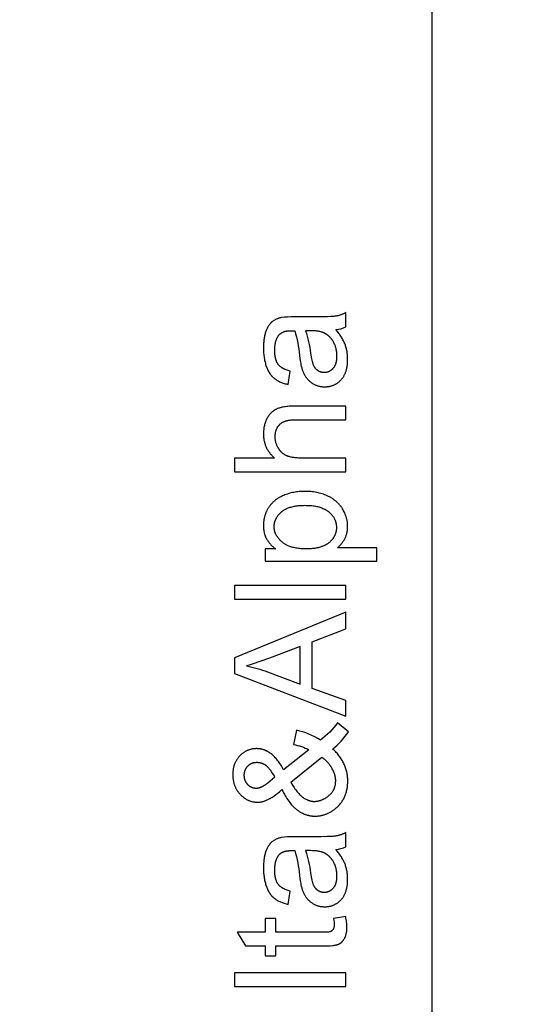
# Model space of a CAD drawing. Header units: millimetres. Extents: x 24 to 391, y -170 to 84.
# Tile 44 of 49: x 242 to 255, y -3 to 24. Entities that reach past the tile are written whole.
import ezdxf

# ---------------------------------------------------------------- set-up
doc = ezdxf.new("R2010")
doc.units = ezdxf.units.MM
doc.header["$MEASUREMENT"] = 0
doc.layers.add('丝印', color=250, linetype='Continuous')
doc.layers.add('尺寸标注', color=3, linetype='Continuous', lineweight=20)
doc.styles.get("Standard").update_dxf_attribs({"font": 'simfang.ttf'})
doc.dimstyles.new('STANDARD_ACAD', dxfattribs={"dimtxt": 0.18, "dimasz": 0.18, "dimexe": 0.18, "dimexo": 0.0625, "dimgap": 0.09, "dimtad": 0, "dimtih": 1, "dimtoh": 1, "dimdec": 4, "dimzin": 0, "dimdsep": 46, "dimtxsty": 'Standard', "dimcen": 0.09, "dimadec": 0, "dimazin": 0, "dimtfac": 1, "dimtdec": 4, "dimtofl": 0, "dimtmove": 0, "dimatfit": 3, "dimfxl": 1, "dimtolj": 1, "dimtzin": 0, "dimarcsym": 0})

# ---------------------------------------------------------------- blocks, each defined once
blk = doc.blocks.new('*D127')
at = {"layer": 'Defpoints', "color": 0, "transparency": 16777216}
for p in [(249.561, 27.754), (259.561, -43.246), (265.667, -43.246)]:
    blk.add_point(p, dxfattribs=at)
at = {"layer": '尺寸标注', "color": 0, "lineweight": -2, "transparency": 16777216}
for p, q in [((249.624, 27.754), (265.847, 27.754)), ((265.667, 24.754), (265.667, -6.179)), ((265.667, -40.246), (265.667, -9.313)), ((259.624, -43.246), (265.847, -43.246))]:
    blk.add_line(p, q, dxfattribs=at)
at = {"layer": '尺寸标注', "color": 0, "transparency": 16777216}
for points in [[(265.167, 24.754), (266.167, 24.754), (265.667, 27.754)], [(265.167, -40.246), (266.167, -40.246), (265.667, -43.246)]]:
    blk.add_solid(points, dxfattribs=at)
at = {"layer": '尺寸标注', "color": 0, "transparency": 16777216, "insert": (265.667, -7.746), "char_height": 3, "attachment_point": 5}
blk.add_mtext('\\A1;71', dxfattribs=at)

msp = doc.modelspace()

# ---------------------------------------------------------------- linework, layer by layer
at = {"layer": '丝印'}
for p, q in [((250.728, 8.489), (247.728, 8.489)), ((247.728, 8.489), (247.728, 8.121)), ((250.728, 8.121), (250.728, 8.489)), ((247.728, 8.121), (250.728, 8.121)), ((250.728, 7.774), (247.728, 6.546)), ((250.728, 7.322), (250.728, 7.774)), ((249.82, 6.972), (250.728, 7.322)), ((249.82, 5.718), (249.82, 6.972)), ((247.728, 6.546), (247.728, 6.119)), ((247.728, 6.119), (250.728, 4.967)), ((250.728, 5.388), (249.82, 5.718)), ((250.728, 4.967), (250.728, 5.388)), ((250.728, -1.952), (247.728, -1.952)), ((247.728, -1.952), (247.728, -2.32)), ((250.728, -2.32), (250.728, -1.952)), ((247.728, -2.32), (250.728, -2.32))]:
    msp.add_line(p, q, dxfattribs=at)
for points in [[(141.061, -46.746), (250.061, -46.746, 0.414214), (253.061, -43.746), (253.061, 28.254, 0.414214), (250.061, 31.254), (141.061, 31.254, 0.414214), (138.061, 28.254), (138.061, -43.746, 0.414214)], [(250.46, 15.394, 0.08971), (250.728, 15.468), (250.728, 15.853), (250.713, 15.844), (250.697, 15.836), (250.681, 15.828), (250.665, 15.821), (250.649, 15.814), (250.633, 15.807), (250.617, 15.801), (250.601, 15.795), (250.584, 15.789), (250.568, 15.784), (250.551, 15.779), (250.535, 15.774), (250.518, 15.77), (250.501, 15.766), (250.484, 15.763), (250.467, 15.76), (250.449, 15.757), (250.428, 15.754), (250.403, 15.752), (250.376, 15.749), (250.312, 15.745), (250.237, 15.742), (250.051, 15.738), (249.818, 15.736), (249.327, 15.736, 0.041077), (248.987, 15.718), (248.968, 15.713), (248.95, 15.709), (248.932, 15.704), (248.914, 15.698), (248.897, 15.693), (248.881, 15.686), (248.864, 15.68), (248.849, 15.673), (248.833, 15.665), (248.818, 15.658), (248.803, 15.65), (248.789, 15.641), (248.775, 15.632), (248.762, 15.623), (248.749, 15.613), (248.736, 15.603), (248.73, 15.598), (248.724, 15.593), (248.718, 15.587), (248.712, 15.581), (248.706, 15.575), (248.7, 15.569), (248.694, 15.563), (248.689, 15.557), (248.683, 15.55), (248.677, 15.543), (248.672, 15.536), (248.667, 15.529), (248.656, 15.514), (248.645, 15.498), (248.635, 15.482), (248.625, 15.465), (248.616, 15.447), (248.606, 15.429), (248.597, 15.409), (248.588, 15.389), (248.58, 15.369), (248.571, 15.347), (248.564, 15.325), (248.556, 15.302), (248.549, 15.278), (248.543, 15.254), (248.537, 15.228), (248.532, 15.202), (248.527, 15.175), (248.522, 15.147), (248.519, 15.119), (248.515, 15.089), (248.512, 15.059), (248.51, 15.028), (248.507, 14.963), (248.506, 14.895), (248.506, 14.86), (248.507, 14.826), (248.509, 14.792), (248.511, 14.759), (248.514, 14.727), (248.517, 14.694), (248.521, 14.663), (248.525, 14.632), (248.53, 14.601), (248.536, 14.571), (248.542, 14.542), (248.549, 14.513), (248.557, 14.484), (248.565, 14.456), (248.573, 14.429), (248.583, 14.402), (248.593, 14.376), (248.603, 14.35), (248.614, 14.326), (248.625, 14.302), (248.637, 14.279), (248.65, 14.256), (248.662, 14.235), (248.676, 14.214), (248.683, 14.204), (248.69, 14.194), (248.697, 14.185), (248.704, 14.175), (248.712, 14.166), (248.719, 14.157), (248.727, 14.148), (248.735, 14.139), (248.743, 14.131), (248.751, 14.122), (248.759, 14.114), (248.767, 14.106), (248.776, 14.099), (248.784, 14.091), (248.793, 14.084), (248.802, 14.077), (248.811, 14.07), (248.82, 14.063), (248.829, 14.056), (248.839, 14.049), (248.858, 14.037), (248.878, 14.024), (248.899, 14.012), (248.921, 14.001), (248.943, 13.99), (248.966, 13.98), (248.99, 13.97), (249.014, 13.961), (249.039, 13.952), (249.065, 13.943), (249.092, 13.936), (249.119, 13.928), (249.147, 13.921), (249.175, 13.915), (249.224, 14.275), (249.196, 14.283), (249.169, 14.291), (249.143, 14.3), (249.117, 14.309), (249.093, 14.318), (249.082, 14.323), (249.071, 14.329), (249.06, 14.334), (249.049, 14.339), (249.038, 14.345), (249.028, 14.351), (249.018, 14.356), (249.008, 14.362), (248.999, 14.368), (248.99, 14.374), (248.981, 14.381), (248.973, 14.387), (248.964, 14.394), (248.956, 14.4), (248.949, 14.407), (248.941, 14.414), (248.934, 14.421), (248.927, 14.428), (248.92, 14.436), (248.914, 14.443), (248.908, 14.451), (248.902, 14.458), (248.896, 14.466), (248.891, 14.474), (248.886, 14.483), (248.881, 14.491), (248.876, 14.5), (248.871, 14.509), (248.867, 14.519), (248.862, 14.529), (248.858, 14.539), (248.854, 14.549), (248.85, 14.559), (248.846, 14.57), (248.843, 14.581), (248.84, 14.593), (248.837, 14.604), (248.834, 14.616), (248.831, 14.628), (248.828, 14.641), (248.824, 14.666), (248.82, 14.693), (248.817, 14.72), (248.814, 14.749), (248.812, 14.779), (248.811, 14.81), (248.811, 14.842), (248.811, 14.876), (248.813, 14.909), (248.815, 14.941), (248.819, 14.973), (248.821, 14.988), (248.823, 15.002), (248.826, 15.017), (248.828, 15.031), (248.832, 15.045), (248.835, 15.059), (248.838, 15.073), (248.842, 15.086), (248.846, 15.099), (248.85, 15.112), (248.855, 15.124), (248.86, 15.136), (248.865, 15.148), (248.87, 15.16), (248.875, 15.171), (248.881, 15.182), (248.887, 15.193), (248.893, 15.204), (248.9, 15.214), (248.906, 15.224), (248.913, 15.234), (248.921, 15.243), (248.928, 15.252), (248.936, 15.261), (248.939, 15.265), (248.942, 15.268), (248.945, 15.271), (248.948, 15.274), (248.951, 15.277), (248.954, 15.28), (248.957, 15.283), (248.961, 15.286), (248.964, 15.289), (248.968, 15.292), (248.971, 15.294), (248.975, 15.297), (248.982, 15.302), (248.99, 15.307), (248.998, 15.312), (249.006, 15.316), (249.015, 15.321), (249.024, 15.325), (249.033, 15.329), (249.042, 15.333), (249.051, 15.336), (249.061, 15.34), (249.071, 15.343), (249.081, 15.346), (249.092, 15.349), (249.103, 15.351), (249.114, 15.353), (249.125, 15.356), (249.137, 15.358), (249.149, 15.359), (249.161, 15.361), (249.173, 15.362), (249.186, 15.363), (249.199, 15.364), (249.225, 15.365), (249.253, 15.366), (249.349, 15.364, -0.049802), (249.476, 14.707), (249.489, 14.604), (249.503, 14.516), (249.51, 14.476), (249.517, 14.441), (249.524, 14.408), (249.531, 14.379), (249.537, 14.361), (249.542, 14.343), (249.548, 14.325), (249.554, 14.308), (249.561, 14.29), (249.567, 14.273), (249.575, 14.256), (249.582, 14.24), (249.59, 14.223), (249.598, 14.207), (249.606, 14.191), (249.615, 14.175), (249.623, 14.16), (249.633, 14.144), (249.642, 14.129), (249.652, 14.114), (249.662, 14.1), (249.673, 14.086), (249.684, 14.072), (249.695, 14.058), (249.707, 14.045), (249.719, 14.033), (249.732, 14.02), (249.745, 14.008), (249.758, 13.996), (249.772, 13.985), (249.786, 13.974), (249.801, 13.963), (249.816, 13.953), (249.832, 13.943), (249.847, 13.933), (249.864, 13.924), (249.88, 13.915), (249.897, 13.907), (249.914, 13.899), (249.932, 13.892), (249.949, 13.886), (249.967, 13.88), (249.985, 13.874), (250.003, 13.87), (250.021, 13.865), (250.04, 13.862), (250.058, 13.859), (250.077, 13.856), (250.097, 13.854), (250.116, 13.853), (250.136, 13.852), (250.155, 13.851), (250.172, 13.852), (250.189, 13.852), (250.206, 13.853), (250.222, 13.854), (250.238, 13.856), (250.254, 13.858), (250.27, 13.861), (250.285, 13.864), (250.301, 13.867), (250.316, 13.87), (250.331, 13.874), (250.346, 13.879), (250.36, 13.883), (250.375, 13.888), (250.389, 13.894), (250.403, 13.9), (250.417, 13.906), (250.431, 13.912), (250.444, 13.919), (250.458, 13.927), (250.471, 13.934), (250.484, 13.942), (250.496, 13.951), (250.509, 13.96), (250.521, 13.969), (250.534, 13.978), (250.545, 13.988), (250.557, 13.999), (250.569, 14.009), (250.58, 14.021), (250.592, 14.032), (250.603, 14.044), (250.613, 14.056), (250.624, 14.069), (250.634, 14.081), (250.644, 14.095), (250.653, 14.108), (250.662, 14.122), (250.671, 14.136), (250.679, 14.15), (250.687, 14.165), (250.695, 14.18), (250.702, 14.196), (250.709, 14.211), (250.716, 14.227), (250.722, 14.244), (250.728, 14.261), (250.734, 14.278), (250.739, 14.295), (250.744, 14.313), (250.749, 14.331), (250.753, 14.349), (250.757, 14.368), (250.76, 14.387), (250.764, 14.406), (250.767, 14.426), (250.769, 14.446), (250.771, 14.466), (250.773, 14.486), (250.775, 14.507), (250.777, 14.55), (250.777, 14.594), (250.777, 14.621), (250.776, 14.648), (250.775, 14.675), (250.773, 14.701), (250.771, 14.727), (250.767, 14.753), (250.764, 14.779), (250.76, 14.804), (250.755, 14.83), (250.75, 14.855), (250.744, 14.88), (250.737, 14.904), (250.73, 14.929), (250.723, 14.953), (250.715, 14.977), (250.706, 15.001), (250.697, 15.024), (250.686, 15.048), (250.675, 15.072), (250.664, 15.096), (250.651, 15.12), (250.638, 15.145), (250.624, 15.169), (250.609, 15.194), (250.593, 15.218), (250.576, 15.243), (250.559, 15.268), (250.541, 15.293), (250.522, 15.318), (250.502, 15.344)], [(249.638, 15.364, -0.057313), (249.777, 14.762), (249.794, 14.657), (249.803, 14.61), (249.812, 14.568), (249.821, 14.53), (249.826, 14.513), (249.831, 14.496), (249.835, 14.481), (249.84, 14.466), (249.845, 14.453), (249.85, 14.441), (249.856, 14.429), (249.861, 14.418), (249.867, 14.407), (249.873, 14.396), (249.877, 14.391), (249.88, 14.386), (249.883, 14.381), (249.887, 14.376), (249.89, 14.371), (249.894, 14.367), (249.897, 14.362), (249.901, 14.357), (249.905, 14.353), (249.909, 14.349), (249.912, 14.344), (249.916, 14.34), (249.921, 14.336), (249.925, 14.332), (249.929, 14.328), (249.933, 14.324), (249.938, 14.32), (249.942, 14.316), (249.947, 14.313), (249.951, 14.309), (249.956, 14.306), (249.961, 14.302), (249.965, 14.299), (249.97, 14.296), (249.975, 14.292), (249.98, 14.289), (249.985, 14.286), (249.99, 14.284), (249.995, 14.281), (250, 14.278), (250.006, 14.276), (250.011, 14.273), (250.016, 14.271), (250.021, 14.269), (250.026, 14.266), (250.032, 14.264), (250.037, 14.262), (250.042, 14.261), (250.048, 14.259), (250.053, 14.257), (250.059, 14.256), (250.064, 14.254), (250.07, 14.253), (250.075, 14.252), (250.081, 14.25), (250.087, 14.249), (250.092, 14.248), (250.098, 14.248), (250.104, 14.247), (250.11, 14.246), (250.116, 14.246), (250.121, 14.245), (250.133, 14.245), (250.145, 14.244), (250.154, 14.244), (250.163, 14.245), (250.172, 14.245), (250.181, 14.246), (250.19, 14.247), (250.199, 14.248), (250.207, 14.25), (250.216, 14.251), (250.224, 14.253), (250.232, 14.255), (250.241, 14.258), (250.249, 14.26), (250.257, 14.263), (250.265, 14.266), (250.273, 14.269), (250.28, 14.272), (250.288, 14.276), (250.295, 14.28), (250.303, 14.284), (250.31, 14.288), (250.317, 14.292), (250.325, 14.297), (250.332, 14.302), (250.339, 14.307), (250.345, 14.312), (250.352, 14.318), (250.359, 14.324), (250.365, 14.33), (250.372, 14.336), (250.378, 14.342), (250.385, 14.349), (250.391, 14.356), (250.397, 14.363), (250.403, 14.37), (250.408, 14.378), (250.414, 14.385), (250.419, 14.393), (250.424, 14.401), (250.429, 14.41), (250.434, 14.418), (250.438, 14.427), (250.443, 14.436), (250.447, 14.445), (250.451, 14.454), (250.454, 14.464), (250.458, 14.473), (250.461, 14.483), (250.464, 14.493), (250.467, 14.504), (250.47, 14.514), (250.473, 14.525), (250.475, 14.536), (250.477, 14.547), (250.479, 14.558), (250.481, 14.57), (250.483, 14.581), (250.484, 14.593), (250.486, 14.605), (250.487, 14.63), (250.489, 14.656), (250.489, 14.682), (250.489, 14.709), (250.488, 14.735), (250.486, 14.76), (250.483, 14.786), (250.48, 14.811), (250.476, 14.835), (250.471, 14.86), (250.466, 14.883), (250.459, 14.907), (250.453, 14.93), (250.445, 14.953), (250.437, 14.975), (250.427, 14.997), (250.418, 15.019), (250.407, 15.04), (250.396, 15.061), (250.384, 15.081), (250.378, 15.091), (250.372, 15.101), (250.365, 15.111), (250.359, 15.12), (250.352, 15.129), (250.345, 15.138), (250.338, 15.147), (250.331, 15.156), (250.324, 15.164), (250.316, 15.173), (250.309, 15.181), (250.301, 15.189), (250.293, 15.197), (250.286, 15.205), (250.278, 15.212), (250.269, 15.22), (250.261, 15.227), (250.253, 15.234), (250.244, 15.241), (250.235, 15.247), (250.227, 15.254), (250.218, 15.26), (250.209, 15.266), (250.199, 15.272), (250.19, 15.278), (250.18, 15.284), (250.171, 15.289), (250.161, 15.294), (250.151, 15.299), (250.141, 15.304), (250.133, 15.308), (250.125, 15.312), (250.117, 15.315), (250.108, 15.318), (250.099, 15.322), (250.09, 15.325), (250.081, 15.328), (250.071, 15.33), (250.051, 15.336), (250.031, 15.341), (250.009, 15.345), (249.987, 15.349), (249.963, 15.352), (249.939, 15.355), (249.913, 15.358), (249.887, 15.36), (249.86, 15.362), (249.832, 15.363), (249.773, 15.364)], [(249.496, 5.832), (249.496, 6.849), (248.666, 6.536, -0.020028), (248.044, 6.323, -0.038979), (248.617, 6.162)], [(250.374, 4.084, 0.073385), (250.798, 4.544), (250.505, 4.792, -0.077264), (250.045, 4.323, 0.084314), (249.398, 4.589), (249.316, 4.206, -0.065063), (249.734, 4.063), (249.048, 3.525), (249.029, 3.56), (249.01, 3.594), (248.99, 3.626), (248.971, 3.658), (248.951, 3.688), (248.93, 3.718), (248.91, 3.746), (248.889, 3.773), (248.868, 3.799), (248.847, 3.824), (248.825, 3.848), (248.804, 3.87), (248.782, 3.892), (248.759, 3.913), (248.737, 3.932), (248.714, 3.95), (248.703, 3.959), (248.691, 3.967), (248.68, 3.975), (248.668, 3.983), (248.656, 3.991), (248.645, 3.998), (248.633, 4.005), (248.621, 4.012), (248.609, 4.019), (248.597, 4.025), (248.585, 4.031), (248.573, 4.036), (248.561, 4.042), (248.548, 4.047), (248.536, 4.052), (248.524, 4.056), (248.511, 4.061), (248.499, 4.065), (248.486, 4.068), (248.474, 4.072), (248.461, 4.075), (248.448, 4.078), (248.436, 4.081), (248.423, 4.083), (248.41, 4.085), (248.397, 4.087), (248.384, 4.088), (248.371, 4.09), (248.358, 4.091), (248.344, 4.091), (248.331, 4.092), (248.318, 4.092), (248.301, 4.092), (248.285, 4.091), (248.269, 4.09), (248.253, 4.089), (248.237, 4.087), (248.221, 4.085), (248.206, 4.083), (248.19, 4.08), (248.175, 4.076), (248.16, 4.073), (248.145, 4.069), (248.13, 4.064), (248.116, 4.06), (248.101, 4.054), (248.087, 4.049), (248.073, 4.043), (248.059, 4.037), (248.045, 4.03), (248.031, 4.023), (248.017, 4.016), (248.004, 4.008), (247.991, 3.999), (247.977, 3.991), (247.964, 3.982), (247.951, 3.973), (247.939, 3.963), (247.926, 3.953), (247.914, 3.942), (247.901, 3.931), (247.889, 3.92), (247.877, 3.908), (247.865, 3.896), (247.854, 3.884), (247.843, 3.872), (247.832, 3.859), (247.821, 3.846), (247.811, 3.833), (247.802, 3.819), (247.792, 3.806), (247.783, 3.792), (247.774, 3.778), (247.766, 3.763), (247.758, 3.749), (247.751, 3.734), (247.744, 3.719), (247.737, 3.704), (247.73, 3.689), (247.724, 3.673), (247.719, 3.657), (247.713, 3.641), (247.708, 3.625), (247.704, 3.609), (247.699, 3.592), (247.696, 3.575), (247.692, 3.558), (247.689, 3.541), (247.686, 3.523), (247.684, 3.505), (247.682, 3.487), (247.68, 3.469), (247.679, 3.451), (247.678, 3.432), (247.677, 3.413), (247.677, 3.394), (247.677, 3.374), (247.678, 3.354), (247.679, 3.335), (247.68, 3.315), (247.682, 3.296), (247.684, 3.277), (247.687, 3.259), (247.69, 3.24), (247.693, 3.222), (247.697, 3.204), (247.701, 3.186), (247.705, 3.168), (247.71, 3.151), (247.715, 3.134), (247.721, 3.117), (247.727, 3.1), (247.734, 3.084), (247.74, 3.067), (247.748, 3.051), (247.755, 3.035), (247.763, 3.02), (247.772, 3.004), (247.78, 2.989), (247.789, 2.974), (247.799, 2.959), (247.809, 2.944), (247.819, 2.93), (247.83, 2.916), (247.841, 2.902), (247.853, 2.888), (247.864, 2.874), (247.877, 2.861), (247.889, 2.848), (247.902, 2.835), (247.915, 2.823), (247.928, 2.811), (247.941, 2.8), (247.954, 2.789), (247.967, 2.778), (247.981, 2.768), (247.995, 2.759), (248.008, 2.749), (248.022, 2.74), (248.036, 2.732), (248.051, 2.724), (248.065, 2.716), (248.079, 2.709), (248.094, 2.702), (248.109, 2.696), (248.124, 2.69), (248.139, 2.684), (248.154, 2.679), (248.169, 2.674), (248.184, 2.67), (248.2, 2.666), (248.216, 2.662), (248.232, 2.659), (248.248, 2.657), (248.264, 2.654), (248.28, 2.652), (248.296, 2.651), (248.313, 2.65), (248.33, 2.649), (248.346, 2.649), (248.363, 2.649), (248.38, 2.65), (248.397, 2.652), (248.415, 2.653), (248.432, 2.656), (248.449, 2.659), (248.467, 2.662), (248.484, 2.666), (248.502, 2.671), (248.519, 2.676), (248.537, 2.681), (248.555, 2.687), (248.573, 2.694), (248.591, 2.701), (248.609, 2.709), (248.627, 2.717), (248.645, 2.726), (248.664, 2.736), (248.684, 2.747), (248.705, 2.759), (248.726, 2.772), (248.748, 2.786), (248.794, 2.818), (248.843, 2.854), (248.894, 2.894), (248.948, 2.938), (249.005, 2.987), (249.027, 2.943), (249.049, 2.901), (249.071, 2.86), (249.094, 2.82), (249.117, 2.782), (249.14, 2.745), (249.164, 2.709), (249.189, 2.675), (249.214, 2.642), (249.239, 2.611), (249.265, 2.581), (249.291, 2.552), (249.317, 2.525), (249.344, 2.499), (249.358, 2.487), (249.371, 2.475), (249.385, 2.463), (249.399, 2.452), (249.413, 2.441), (249.427, 2.43), (249.442, 2.42), (249.456, 2.41), (249.471, 2.4), (249.485, 2.391), (249.5, 2.382), (249.515, 2.373), (249.53, 2.365), (249.545, 2.357), (249.56, 2.35), (249.575, 2.343), (249.59, 2.336), (249.606, 2.329), (249.621, 2.323), (249.637, 2.317), (249.653, 2.312), (249.669, 2.307), (249.684, 2.302), (249.701, 2.298), (249.717, 2.294), (249.733, 2.29), (249.749, 2.287), (249.766, 2.284), (249.782, 2.281), (249.799, 2.279), (249.816, 2.277), (249.833, 2.275), (249.85, 2.274), (249.867, 2.273), (249.884, 2.273), (249.902, 2.273), (249.921, 2.273), (249.941, 2.273), (249.96, 2.275), (249.979, 2.276), (249.998, 2.278), (250.017, 2.28), (250.036, 2.283), (250.054, 2.286), (250.073, 2.29), (250.092, 2.294), (250.11, 2.298), (250.128, 2.303), (250.146, 2.309), (250.164, 2.315), (250.182, 2.321), (250.2, 2.327), (250.218, 2.334), (250.235, 2.342), (250.253, 2.35), (250.27, 2.358), (250.287, 2.367), (250.304, 2.376), (250.321, 2.386), (250.338, 2.396), (250.355, 2.406), (250.371, 2.417), (250.388, 2.429), (250.404, 2.44), (250.42, 2.452), (250.437, 2.465), (250.453, 2.478), (250.468, 2.492), (250.488, 2.509), (250.506, 2.526), (250.524, 2.544), (250.541, 2.562), (250.558, 2.581), (250.574, 2.6), (250.59, 2.619), (250.605, 2.639), (250.619, 2.659), (250.633, 2.679), (250.646, 2.7), (250.658, 2.721), (250.67, 2.742), (250.681, 2.764), (250.692, 2.787), (250.702, 2.809), (250.711, 2.832), (250.72, 2.856), (250.728, 2.879), (250.736, 2.904), (250.743, 2.928), (250.749, 2.953), (250.755, 2.978), (250.76, 3.004), (250.765, 3.03), (250.769, 3.056), (250.772, 3.083), (250.775, 3.11), (250.777, 3.137), (250.778, 3.165), (250.779, 3.194), (250.78, 3.222), (250.779, 3.253), (250.778, 3.284), (250.776, 3.315), (250.773, 3.345), (250.77, 3.375), (250.765, 3.404), (250.76, 3.434), (250.754, 3.463), (250.747, 3.492), (250.74, 3.521), (250.732, 3.549), (250.723, 3.577), (250.713, 3.605), (250.702, 3.632), (250.691, 3.66), (250.678, 3.687), (250.665, 3.713), (250.651, 3.74), (250.637, 3.766), (250.621, 3.792), (250.605, 3.818), (250.588, 3.843), (250.57, 3.868), (250.552, 3.893), (250.532, 3.918), (250.512, 3.942), (250.491, 3.967), (250.469, 3.991), (250.447, 4.014), (250.423, 4.038), (250.399, 4.061)], [(250.46, 1.371, 0.08971), (250.728, 1.445), (250.728, 1.83), (250.713, 1.821), (250.697, 1.813), (250.681, 1.805), (250.665, 1.798), (250.649, 1.791), (250.633, 1.784), (250.617, 1.778), (250.601, 1.772), (250.584, 1.766), (250.568, 1.761), (250.551, 1.756), (250.535, 1.751), (250.518, 1.747), (250.501, 1.743), (250.484, 1.74), (250.467, 1.737), (250.449, 1.734), (250.428, 1.731), (250.403, 1.729), (250.376, 1.726), (250.312, 1.722), (250.237, 1.719), (250.051, 1.715), (249.818, 1.713), (249.327, 1.713, 0.041077), (248.987, 1.695), (248.968, 1.69), (248.95, 1.686), (248.932, 1.681), (248.914, 1.675), (248.897, 1.669), (248.881, 1.663), (248.864, 1.657), (248.849, 1.65), (248.833, 1.642), (248.818, 1.635), (248.803, 1.626), (248.789, 1.618), (248.775, 1.609), (248.762, 1.6), (248.749, 1.59), (248.736, 1.58), (248.73, 1.575), (248.724, 1.569), (248.718, 1.564), (248.712, 1.558), (248.706, 1.552), (248.7, 1.546), (248.694, 1.54), (248.689, 1.533), (248.683, 1.527), (248.677, 1.52), (248.672, 1.513), (248.667, 1.506), (248.656, 1.491), (248.645, 1.475), (248.635, 1.459), (248.625, 1.442), (248.616, 1.424), (248.606, 1.405), (248.597, 1.386), (248.588, 1.366), (248.58, 1.346), (248.571, 1.324), (248.564, 1.302), (248.556, 1.279), (248.549, 1.255), (248.543, 1.231), (248.537, 1.205), (248.532, 1.179), (248.527, 1.152), (248.522, 1.124), (248.519, 1.096), (248.515, 1.066), (248.512, 1.036), (248.51, 1.005), (248.507, 0.94), (248.506, 0.872), (248.506, 0.837), (248.507, 0.803), (248.509, 0.769), (248.511, 0.736), (248.514, 0.703), (248.517, 0.671), (248.521, 0.64), (248.525, 0.609), (248.53, 0.578), (248.536, 0.548), (248.542, 0.518), (248.549, 0.489), (248.557, 0.461), (248.565, 0.433), (248.573, 0.406), (248.583, 0.379), (248.593, 0.353), (248.603, 0.327), (248.614, 0.303), (248.625, 0.279), (248.637, 0.256), (248.65, 0.233), (248.662, 0.212), (248.676, 0.191), (248.683, 0.181), (248.69, 0.171), (248.697, 0.161), (248.704, 0.152), (248.712, 0.143), (248.719, 0.134), (248.727, 0.125), (248.735, 0.116), (248.743, 0.107), (248.751, 0.099), (248.759, 0.091), (248.767, 0.083), (248.776, 0.075), (248.784, 0.068), (248.793, 0.061), (248.802, 0.053), (248.811, 0.046), (248.82, 0.04), (248.829, 0.033), (248.839, 0.026), (248.858, 0.013), (248.878, 0.001), (248.899, -0.011), (248.921, -0.022), (248.943, -0.033), (248.966, -0.043), (248.99, -0.053), (249.014, -0.062), (249.039, -0.071), (249.065, -0.08), (249.092, -0.088), (249.119, -0.095), (249.147, -0.102), (249.175, -0.108), (249.224, 0.252), (249.196, 0.26), (249.169, 0.268), (249.143, 0.276), (249.117, 0.286), (249.093, 0.295), (249.082, 0.3), (249.071, 0.306), (249.06, 0.311), (249.049, 0.316), (249.038, 0.322), (249.028, 0.327), (249.018, 0.333), (249.008, 0.339), (248.999, 0.345), (248.99, 0.351), (248.981, 0.358), (248.973, 0.364), (248.964, 0.371), (248.956, 0.377), (248.949, 0.384), (248.941, 0.391), (248.934, 0.398), (248.927, 0.405), (248.92, 0.412), (248.914, 0.42), (248.908, 0.427), (248.902, 0.435), (248.896, 0.443), (248.891, 0.451), (248.886, 0.459), (248.881, 0.468), (248.876, 0.477), (248.871, 0.486), (248.867, 0.496), (248.862, 0.505), (248.858, 0.515), (248.854, 0.526), (248.85, 0.536), (248.846, 0.547), (248.843, 0.558), (248.84, 0.569), (248.837, 0.581), (248.834, 0.593), (248.831, 0.605), (248.828, 0.617), (248.824, 0.643), (248.82, 0.67), (248.817, 0.697), (248.814, 0.726), (248.812, 0.756), (248.811, 0.787), (248.811, 0.819), (248.811, 0.853), (248.813, 0.886), (248.815, 0.918), (248.819, 0.949), (248.821, 0.964), (248.823, 0.979), (248.826, 0.994), (248.828, 1.008), (248.832, 1.022), (248.835, 1.036), (248.838, 1.05), (248.842, 1.063), (248.846, 1.076), (248.85, 1.088), (248.855, 1.101), (248.86, 1.113), (248.865, 1.125), (248.87, 1.137), (248.875, 1.148), (248.881, 1.159), (248.887, 1.17), (248.893, 1.181), (248.9, 1.191), (248.906, 1.201), (248.913, 1.211), (248.921, 1.22), (248.928, 1.229), (248.936, 1.238), (248.939, 1.242), (248.942, 1.245), (248.945, 1.248), (248.948, 1.251), (248.951, 1.254), (248.954, 1.257), (248.957, 1.26), (248.961, 1.263), (248.964, 1.266), (248.968, 1.268), (248.971, 1.271), (248.975, 1.274), (248.982, 1.279), (248.99, 1.284), (248.998, 1.289), (249.006, 1.293), (249.015, 1.298), (249.024, 1.302), (249.033, 1.306), (249.042, 1.31), (249.051, 1.313), (249.061, 1.317), (249.071, 1.32), (249.081, 1.323), (249.092, 1.325), (249.103, 1.328), (249.114, 1.33), (249.125, 1.332), (249.137, 1.334), (249.149, 1.336), (249.161, 1.338), (249.173, 1.339), (249.186, 1.34), (249.199, 1.341), (249.225, 1.342), (249.253, 1.343), (249.349, 1.341, -0.049802), (249.476, 0.684), (249.489, 0.581), (249.503, 0.492), (249.51, 0.453), (249.517, 0.417), (249.524, 0.385), (249.531, 0.356), (249.537, 0.338), (249.542, 0.32), (249.548, 0.302), (249.554, 0.284), (249.561, 0.267), (249.567, 0.25), (249.575, 0.233), (249.582, 0.216), (249.59, 0.2), (249.598, 0.184), (249.606, 0.168), (249.615, 0.152), (249.623, 0.136), (249.633, 0.121), (249.642, 0.106), (249.652, 0.091), (249.662, 0.077), (249.673, 0.063), (249.684, 0.049), (249.695, 0.035), (249.707, 0.022), (249.719, 0.009), (249.732, -0.003), (249.745, -0.015), (249.758, -0.027), (249.772, -0.038), (249.786, -0.049), (249.801, -0.06), (249.816, -0.07), (249.832, -0.08), (249.847, -0.09), (249.864, -0.099), (249.88, -0.108), (249.897, -0.116), (249.914, -0.124), (249.932, -0.131), (249.949, -0.137), (249.967, -0.143), (249.985, -0.149), (250.003, -0.154), (250.021, -0.158), (250.04, -0.161), (250.058, -0.165), (250.077, -0.167), (250.097, -0.169), (250.116, -0.171), (250.136, -0.171), (250.155, -0.172), (250.172, -0.171), (250.189, -0.171), (250.206, -0.17), (250.222, -0.169), (250.238, -0.167), (250.254, -0.165), (250.27, -0.162), (250.285, -0.16), (250.301, -0.156), (250.316, -0.153), (250.331, -0.149), (250.346, -0.145), (250.36, -0.14), (250.375, -0.135), (250.389, -0.129), (250.403, -0.124), (250.417, -0.117), (250.431, -0.111), (250.444, -0.104), (250.458, -0.097), (250.471, -0.089), (250.484, -0.081), (250.496, -0.072), (250.509, -0.063), (250.521, -0.054), (250.534, -0.045), (250.545, -0.035), (250.557, -0.024), (250.569, -0.014), (250.58, -0.003), (250.592, 0.009), (250.603, 0.021), (250.613, 0.033), (250.624, 0.045), (250.634, 0.058), (250.644, 0.071), (250.653, 0.085), (250.662, 0.099), (250.671, 0.113), (250.679, 0.127), (250.687, 0.142), (250.695, 0.157), (250.702, 0.173), (250.709, 0.188), (250.716, 0.204), (250.722, 0.221), (250.728, 0.237), (250.734, 0.254), (250.739, 0.272), (250.744, 0.29), (250.749, 0.308), (250.753, 0.326), (250.757, 0.345), (250.76, 0.364), (250.764, 0.383), (250.767, 0.402), (250.769, 0.422), (250.771, 0.443), (250.773, 0.463), (250.775, 0.484), (250.777, 0.527), (250.777, 0.571), (250.777, 0.598), (250.776, 0.625), (250.775, 0.652), (250.773, 0.678), (250.771, 0.704), (250.767, 0.73), (250.764, 0.756), (250.76, 0.781), (250.755, 0.806), (250.75, 0.832), (250.744, 0.856), (250.737, 0.881), (250.73, 0.905), (250.723, 0.93), (250.715, 0.954), (250.706, 0.977), (250.697, 1.001), (250.686, 1.025), (250.675, 1.049), (250.664, 1.073), (250.651, 1.097), (250.638, 1.122), (250.624, 1.146), (250.609, 1.171), (250.593, 1.195), (250.576, 1.22), (250.559, 1.245), (250.541, 1.27), (250.522, 1.295), (250.502, 1.32)], [(249.638, 1.341, -0.057313), (249.777, 0.739), (249.794, 0.634), (249.803, 0.587), (249.812, 0.545), (249.821, 0.507), (249.826, 0.49), (249.831, 0.473), (249.835, 0.458), (249.84, 0.443), (249.845, 0.43), (249.85, 0.418), (249.856, 0.406), (249.861, 0.395), (249.867, 0.384), (249.873, 0.373), (249.877, 0.368), (249.88, 0.363), (249.883, 0.358), (249.887, 0.353), (249.89, 0.348), (249.894, 0.344), (249.897, 0.339), (249.901, 0.334), (249.905, 0.33), (249.909, 0.325), (249.912, 0.321), (249.916, 0.317), (249.921, 0.313), (249.925, 0.309), (249.929, 0.305), (249.933, 0.301), (249.938, 0.297), (249.942, 0.293), (249.947, 0.289), (249.951, 0.286), (249.956, 0.282), (249.961, 0.279), (249.965, 0.276), (249.97, 0.272), (249.975, 0.269), (249.98, 0.266), (249.985, 0.263), (249.99, 0.26), (249.995, 0.258), (250, 0.255), (250.006, 0.252), (250.011, 0.25), (250.016, 0.248), (250.021, 0.245), (250.026, 0.243), (250.032, 0.241), (250.037, 0.239), (250.042, 0.237), (250.048, 0.236), (250.053, 0.234), (250.059, 0.232), (250.064, 0.231), (250.07, 0.23), (250.075, 0.228), (250.081, 0.227), (250.087, 0.226), (250.092, 0.225), (250.098, 0.224), (250.104, 0.224), (250.11, 0.223), (250.116, 0.222), (250.121, 0.222), (250.133, 0.221), (250.145, 0.221), (250.154, 0.221), (250.163, 0.222), (250.172, 0.222), (250.181, 0.223), (250.19, 0.224), (250.199, 0.225), (250.207, 0.227), (250.216, 0.228), (250.224, 0.23), (250.232, 0.232), (250.241, 0.234), (250.249, 0.237), (250.257, 0.24), (250.265, 0.243), (250.273, 0.246), (250.28, 0.249), (250.288, 0.253), (250.295, 0.257), (250.303, 0.261), (250.31, 0.265), (250.317, 0.269), (250.325, 0.274), (250.332, 0.279), (250.339, 0.284), (250.345, 0.289), (250.352, 0.295), (250.359, 0.301), (250.365, 0.307), (250.372, 0.313), (250.378, 0.319), (250.385, 0.326), (250.391, 0.333), (250.397, 0.34), (250.403, 0.347), (250.408, 0.355), (250.414, 0.362), (250.419, 0.37), (250.424, 0.378), (250.429, 0.387), (250.434, 0.395), (250.438, 0.404), (250.443, 0.413), (250.447, 0.422), (250.451, 0.431), (250.454, 0.44), (250.458, 0.45), (250.461, 0.46), (250.464, 0.47), (250.467, 0.48), (250.47, 0.491), (250.473, 0.502), (250.475, 0.513), (250.477, 0.524), (250.479, 0.535), (250.481, 0.546), (250.483, 0.558), (250.484, 0.57), (250.486, 0.582), (250.487, 0.607), (250.489, 0.633), (250.489, 0.659), (250.489, 0.686), (250.488, 0.712), (250.486, 0.737), (250.483, 0.763), (250.48, 0.788), (250.476, 0.812), (250.471, 0.836), (250.466, 0.86), (250.459, 0.884), (250.453, 0.907), (250.445, 0.93), (250.437, 0.952), (250.427, 0.974), (250.418, 0.996), (250.407, 1.017), (250.396, 1.038), (250.384, 1.058), (250.378, 1.068), (250.372, 1.078), (250.365, 1.087), (250.359, 1.097), (250.352, 1.106), (250.345, 1.115), (250.338, 1.124), (250.331, 1.133), (250.324, 1.141), (250.316, 1.15), (250.309, 1.158), (250.301, 1.166), (250.293, 1.174), (250.286, 1.182), (250.278, 1.189), (250.269, 1.196), (250.261, 1.204), (250.253, 1.211), (250.244, 1.217), (250.235, 1.224), (250.227, 1.231), (250.218, 1.237), (250.209, 1.243), (250.199, 1.249), (250.19, 1.255), (250.18, 1.26), (250.171, 1.266), (250.161, 1.271), (250.151, 1.276), (250.141, 1.281), (250.133, 1.285), (250.125, 1.288), (250.117, 1.292), (250.108, 1.295), (250.099, 1.298), (250.09, 1.301), (250.081, 1.304), (250.071, 1.307), (250.051, 1.313), (250.031, 1.317), (250.009, 1.322), (249.987, 1.326), (249.963, 1.329), (249.939, 1.332), (249.913, 1.335), (249.887, 1.337), (249.86, 1.339), (249.832, 1.34), (249.773, 1.341)]]:
    msp.add_lwpolyline(points, format="xyb", close=True, dxfattribs=at)
for points in [[(248.805, 11.929), (247.728, 11.929), (247.728, 11.561), (250.728, 11.561), (250.728, 11.929), (249.539, 11.929), (249.477, 11.93), (249.447, 11.931), (249.418, 11.933), (249.39, 11.935), (249.363, 11.938), (249.337, 11.941), (249.311, 11.944), (249.287, 11.948), (249.263, 11.953), (249.24, 11.958), (249.218, 11.964), (249.197, 11.97), (249.176, 11.976), (249.167, 11.979), (249.157, 11.983), (249.148, 11.987), (249.138, 11.99), (249.129, 11.994), (249.12, 11.998), (249.112, 12.003), (249.103, 12.007), (249.094, 12.012), (249.086, 12.016), (249.078, 12.021), (249.069, 12.026), (249.061, 12.032), (249.053, 12.037), (249.046, 12.042), (249.038, 12.048), (249.03, 12.054), (249.023, 12.06), (249.015, 12.066), (249.008, 12.073), (249.001, 12.079), (248.994, 12.086), (248.987, 12.093), (248.98, 12.1), (248.974, 12.107), (248.967, 12.114), (248.961, 12.121), (248.954, 12.129), (248.948, 12.137), (248.942, 12.145), (248.936, 12.153), (248.93, 12.161), (248.925, 12.17), (248.919, 12.178), (248.913, 12.187), (248.908, 12.196), (248.898, 12.214), (248.888, 12.232), (248.879, 12.251), (248.871, 12.269), (248.863, 12.288), (248.856, 12.307), (248.85, 12.326), (248.844, 12.345), (248.839, 12.365), (248.835, 12.384), (248.831, 12.404), (248.829, 12.423), (248.826, 12.443), (248.825, 12.463), (248.824, 12.484), (248.823, 12.504), (248.823, 12.518), (248.824, 12.531), (248.824, 12.544), (248.825, 12.557), (248.826, 12.57), (248.828, 12.583), (248.829, 12.595), (248.831, 12.607), (248.833, 12.619), (248.835, 12.631), (248.838, 12.643), (248.841, 12.654), (248.844, 12.666), (248.847, 12.677), (248.851, 12.688), (248.855, 12.698), (248.859, 12.709), (248.863, 12.719), (248.868, 12.729), (248.872, 12.739), (248.877, 12.749), (248.883, 12.758), (248.888, 12.768), (248.894, 12.777), (248.9, 12.786), (248.906, 12.794), (248.913, 12.803), (248.92, 12.811), (248.927, 12.819), (248.934, 12.827), (248.941, 12.835), (248.949, 12.843), (248.957, 12.85), (248.965, 12.857), (248.974, 12.864), (248.983, 12.871), (248.992, 12.877), (249.002, 12.883), (249.011, 12.889), (249.021, 12.895), (249.032, 12.901), (249.042, 12.906), (249.053, 12.911), (249.065, 12.916), (249.076, 12.92), (249.088, 12.925), (249.1, 12.929), (249.113, 12.933), (249.125, 12.936), (249.138, 12.94), (249.152, 12.943), (249.165, 12.946), (249.179, 12.948), (249.193, 12.951), (249.208, 12.953), (249.222, 12.955), (249.253, 12.958), (249.284, 12.961), (249.317, 12.962), (249.351, 12.962), (250.728, 12.962), (250.728, 13.331), (249.351, 13.331), (249.274, 13.33), (249.237, 13.328), (249.201, 13.326), (249.166, 13.323), (249.133, 13.32), (249.101, 13.316), (249.07, 13.312), (249.04, 13.307), (249.011, 13.301), (248.984, 13.295), (248.957, 13.288), (248.932, 13.28), (248.92, 13.276), (248.908, 13.272), (248.897, 13.268), (248.886, 13.263), (248.875, 13.259), (248.864, 13.254), (248.854, 13.249), (248.843, 13.244), (248.833, 13.239), (248.823, 13.233), (248.813, 13.228), (248.804, 13.222), (248.794, 13.216), (248.785, 13.209), (248.775, 13.203), (248.766, 13.196), (248.757, 13.189), (248.748, 13.182), (248.74, 13.175), (248.731, 13.168), (248.723, 13.16), (248.714, 13.152), (248.706, 13.144), (248.698, 13.136), (248.69, 13.127), (248.683, 13.119), (248.675, 13.11), (248.668, 13.101), (248.66, 13.091), (248.653, 13.082), (248.646, 13.072), (248.639, 13.062), (248.633, 13.052), (248.626, 13.042), (248.62, 13.032), (248.613, 13.021), (248.607, 13.01), (248.601, 12.999), (248.595, 12.988), (248.59, 12.977), (248.579, 12.954), (248.569, 12.93), (248.56, 12.906), (248.551, 12.882), (248.543, 12.857), (248.536, 12.831), (248.53, 12.805), (248.524, 12.779), (248.519, 12.752), (248.515, 12.724), (248.512, 12.697), (248.509, 12.668), (248.507, 12.639), (248.506, 12.61), (248.506, 12.58), (248.506, 12.555), (248.507, 12.531), (248.509, 12.507), (248.511, 12.484), (248.513, 12.46), (248.517, 12.437), (248.52, 12.414), (248.525, 12.392), (248.53, 12.369), (248.535, 12.347), (248.541, 12.326), (248.548, 12.304), (248.555, 12.283), (248.563, 12.262), (248.572, 12.241), (248.581, 12.221), (248.59, 12.2), (248.601, 12.18), (248.611, 12.161), (248.623, 12.141), (248.635, 12.122), (248.647, 12.103), (248.66, 12.085), (248.674, 12.066), (248.688, 12.048), (248.703, 12.03), (248.719, 12.013), (248.735, 11.996), (248.751, 11.979), (248.769, 11.962), (248.786, 11.945)], [(251.561, 9.145), (251.561, 9.513), (250.503, 9.513), (250.518, 9.525), (250.532, 9.538), (250.546, 9.551), (250.56, 9.564), (250.573, 9.577), (250.587, 9.591), (250.599, 9.606), (250.612, 9.621), (250.624, 9.636), (250.636, 9.651), (250.647, 9.667), (250.658, 9.684), (250.669, 9.701), (250.68, 9.718), (250.69, 9.736), (250.7, 9.754), (250.709, 9.772), (250.718, 9.791), (250.726, 9.81), (250.734, 9.829), (250.741, 9.849), (250.747, 9.869), (250.753, 9.889), (250.758, 9.91), (250.763, 9.93), (250.767, 9.952), (250.77, 9.973), (250.773, 9.995), (250.775, 10.017), (250.776, 10.039), (250.777, 10.061), (250.777, 10.084), (250.777, 10.1), (250.777, 10.116), (250.776, 10.131), (250.775, 10.147), (250.774, 10.162), (250.772, 10.178), (250.771, 10.193), (250.769, 10.209), (250.766, 10.224), (250.764, 10.239), (250.761, 10.255), (250.757, 10.27), (250.754, 10.285), (250.75, 10.3), (250.746, 10.315), (250.742, 10.33), (250.737, 10.345), (250.732, 10.36), (250.727, 10.375), (250.722, 10.39), (250.71, 10.419), (250.697, 10.449), (250.684, 10.478), (250.669, 10.507), (250.652, 10.536), (250.635, 10.564), (250.626, 10.578), (250.617, 10.592), (250.608, 10.606), (250.598, 10.62), (250.588, 10.633), (250.578, 10.646), (250.567, 10.659), (250.556, 10.672), (250.545, 10.684), (250.534, 10.696), (250.523, 10.708), (250.511, 10.72), (250.499, 10.732), (250.487, 10.743), (250.475, 10.754), (250.462, 10.765), (250.449, 10.776), (250.436, 10.787), (250.422, 10.797), (250.409, 10.807), (250.395, 10.817), (250.381, 10.827), (250.366, 10.836), (250.352, 10.845), (250.337, 10.855), (250.322, 10.863), (250.291, 10.88), (250.259, 10.897), (250.226, 10.912), (250.192, 10.927), (250.158, 10.94), (250.124, 10.953), (250.088, 10.964), (250.053, 10.975), (250.016, 10.985), (249.98, 10.994), (249.942, 11.002), (249.905, 11.009), (249.866, 11.015), (249.827, 11.02), (249.788, 11.024), (249.748, 11.028), (249.708, 11.03), (249.667, 11.031), (249.625, 11.032), (249.587, 11.031), (249.548, 11.03), (249.511, 11.028), (249.473, 11.025), (249.436, 11.021), (249.399, 11.017), (249.363, 11.011), (249.327, 11.005), (249.291, 10.997), (249.256, 10.989), (249.221, 10.981), (249.187, 10.971), (249.153, 10.96), (249.119, 10.949), (249.086, 10.936), (249.053, 10.923), (249.021, 10.909), (248.99, 10.895), (248.96, 10.879), (248.93, 10.863), (248.916, 10.854), (248.902, 10.845), (248.888, 10.836), (248.874, 10.827), (248.861, 10.818), (248.848, 10.808), (248.835, 10.799), (248.822, 10.789), (248.809, 10.779), (248.797, 10.768), (248.785, 10.758), (248.773, 10.747), (248.762, 10.736), (248.75, 10.725), (248.739, 10.714), (248.728, 10.702), (248.718, 10.69), (248.707, 10.678), (248.697, 10.666), (248.687, 10.654), (248.677, 10.641), (248.668, 10.628), (248.658, 10.615), (248.649, 10.602), (248.64, 10.589), (248.632, 10.575), (248.624, 10.562), (248.616, 10.548), (248.608, 10.534), (248.601, 10.52), (248.593, 10.506), (248.587, 10.492), (248.58, 10.477), (248.574, 10.463), (248.568, 10.448), (248.562, 10.433), (248.557, 10.418), (248.551, 10.403), (248.546, 10.388), (248.542, 10.373), (248.537, 10.357), (248.533, 10.342), (248.53, 10.326), (248.526, 10.31), (248.523, 10.295), (248.52, 10.278), (248.517, 10.262), (248.515, 10.246), (248.513, 10.23), (248.511, 10.213), (248.508, 10.179), (248.507, 10.145), (248.506, 10.111), (248.506, 10.085), (248.507, 10.059), (248.509, 10.033), (248.511, 10.008), (248.514, 9.984), (248.518, 9.96), (248.522, 9.937), (248.527, 9.914), (248.532, 9.892), (248.538, 9.87), (248.545, 9.848), (248.549, 9.838), (248.553, 9.827), (248.557, 9.817), (248.561, 9.807), (248.565, 9.797), (248.569, 9.787), (248.574, 9.777), (248.579, 9.768), (248.584, 9.758), (248.589, 9.749), (248.6, 9.73), (248.611, 9.712), (248.623, 9.694), (248.636, 9.676), (248.649, 9.658), (248.663, 9.641), (248.677, 9.624), (248.692, 9.607), (248.708, 9.59), (248.725, 9.574), (248.742, 9.558), (248.76, 9.542), (248.778, 9.526), (248.797, 9.511), (248.817, 9.496), (248.838, 9.481), (248.555, 9.481), (248.555, 9.145)], [(250.084, 3.852), (249.247, 3.177), (249.291, 3.105), (249.334, 3.04), (249.356, 3.009), (249.377, 2.98), (249.398, 2.953), (249.418, 2.927), (249.439, 2.903), (249.459, 2.88), (249.48, 2.858), (249.499, 2.838), (249.509, 2.829), (249.519, 2.82), (249.529, 2.811), (249.539, 2.803), (249.548, 2.795), (249.558, 2.788), (249.568, 2.781), (249.577, 2.774), (249.596, 2.761), (249.615, 2.75), (249.634, 2.739), (249.653, 2.728), (249.672, 2.719), (249.682, 2.715), (249.691, 2.71), (249.701, 2.706), (249.71, 2.703), (249.72, 2.699), (249.729, 2.696), (249.738, 2.693), (249.748, 2.69), (249.757, 2.687), (249.767, 2.684), (249.776, 2.682), (249.785, 2.68), (249.795, 2.678), (249.804, 2.676), (249.814, 2.675), (249.823, 2.673), (249.832, 2.672), (249.842, 2.671), (249.851, 2.671), (249.86, 2.67), (249.87, 2.67), (249.879, 2.67), (249.891, 2.67), (249.902, 2.67), (249.913, 2.671), (249.925, 2.672), (249.936, 2.673), (249.948, 2.675), (249.96, 2.677), (249.971, 2.679), (249.983, 2.681), (249.994, 2.684), (250.006, 2.687), (250.018, 2.69), (250.029, 2.694), (250.041, 2.697), (250.053, 2.702), (250.065, 2.706), (250.077, 2.711), (250.089, 2.716), (250.1, 2.721), (250.112, 2.726), (250.124, 2.732), (250.136, 2.738), (250.16, 2.751), (250.185, 2.766), (250.209, 2.781), (250.233, 2.797), (250.258, 2.815), (250.27, 2.824), (250.282, 2.834), (250.293, 2.843), (250.304, 2.853), (250.314, 2.863), (250.324, 2.874), (250.334, 2.884), (250.344, 2.895), (250.353, 2.906), (250.361, 2.918), (250.37, 2.929), (250.377, 2.941), (250.385, 2.953), (250.392, 2.965), (250.399, 2.978), (250.405, 2.99), (250.411, 3.003), (250.417, 3.017), (250.422, 3.03), (250.427, 3.044), (250.431, 3.058), (250.435, 3.072), (250.439, 3.086), (250.442, 3.101), (250.445, 3.116), (250.447, 3.131), (250.449, 3.146), (250.451, 3.162), (250.452, 3.177), (250.453, 3.193), (250.454, 3.21), (250.454, 3.226), (250.454, 3.237), (250.454, 3.247), (250.453, 3.257), (250.453, 3.268), (250.452, 3.278), (250.451, 3.289), (250.449, 3.299), (250.448, 3.31), (250.446, 3.32), (250.444, 3.331), (250.442, 3.342), (250.44, 3.352), (250.434, 3.373), (250.428, 3.395), (250.421, 3.416), (250.414, 3.438), (250.405, 3.459), (250.396, 3.481), (250.386, 3.503), (250.375, 3.525), (250.363, 3.547), (250.351, 3.569), (250.338, 3.591), (250.324, 3.612), (250.31, 3.633), (250.295, 3.653), (250.28, 3.673), (250.265, 3.692), (250.249, 3.71), (250.232, 3.728), (250.215, 3.746), (250.198, 3.763), (250.18, 3.779), (250.162, 3.795), (250.143, 3.81), (250.124, 3.825), (250.104, 3.839)], [(248.811, 3.335), (248.776, 3.392), (248.742, 3.444), (248.726, 3.468), (248.71, 3.491), (248.694, 3.512), (248.678, 3.532), (248.663, 3.551), (248.648, 3.568), (248.633, 3.584), (248.626, 3.592), (248.619, 3.599), (248.612, 3.606), (248.604, 3.612), (248.597, 3.619), (248.59, 3.624), (248.584, 3.63), (248.577, 3.635), (248.57, 3.64), (248.563, 3.645), (248.557, 3.649), (248.55, 3.653), (248.543, 3.657), (248.536, 3.661), (248.53, 3.665), (248.523, 3.669), (248.516, 3.672), (248.509, 3.676), (248.502, 3.679), (248.495, 3.682), (248.487, 3.685), (248.48, 3.688), (248.473, 3.69), (248.466, 3.693), (248.459, 3.695), (248.451, 3.698), (248.444, 3.7), (248.436, 3.702), (248.429, 3.704), (248.422, 3.705), (248.414, 3.707), (248.406, 3.708), (248.399, 3.71), (248.391, 3.711), (248.383, 3.712), (248.376, 3.713), (248.368, 3.714), (248.36, 3.714), (248.352, 3.715), (248.344, 3.715), (248.328, 3.715), (248.318, 3.715), (248.309, 3.715), (248.3, 3.714), (248.29, 3.714), (248.281, 3.713), (248.272, 3.712), (248.264, 3.711), (248.255, 3.709), (248.246, 3.708), (248.238, 3.706), (248.229, 3.704), (248.221, 3.702), (248.213, 3.699), (248.204, 3.697), (248.196, 3.694), (248.189, 3.691), (248.181, 3.688), (248.173, 3.685), (248.166, 3.681), (248.158, 3.677), (248.151, 3.673), (248.144, 3.669), (248.136, 3.665), (248.129, 3.661), (248.123, 3.656), (248.116, 3.651), (248.109, 3.646), (248.102, 3.641), (248.096, 3.635), (248.09, 3.63), (248.083, 3.624), (248.077, 3.618), (248.071, 3.612), (248.066, 3.606), (248.06, 3.599), (248.055, 3.593), (248.049, 3.587), (248.044, 3.58), (248.039, 3.573), (248.035, 3.567), (248.03, 3.56), (248.026, 3.553), (248.022, 3.546), (248.018, 3.538), (248.014, 3.531), (248.011, 3.524), (248.008, 3.516), (248.004, 3.509), (248.001, 3.501), (247.999, 3.494), (247.996, 3.486), (247.994, 3.478), (247.992, 3.47), (247.99, 3.462), (247.988, 3.454), (247.986, 3.445), (247.985, 3.437), (247.984, 3.428), (247.982, 3.42), (247.982, 3.411), (247.981, 3.402), (247.98, 3.394), (247.98, 3.385), (247.98, 3.376), (247.98, 3.366), (247.98, 3.357), (247.981, 3.348), (247.982, 3.339), (247.982, 3.33), (247.983, 3.321), (247.985, 3.313), (247.986, 3.304), (247.988, 3.296), (247.989, 3.287), (247.991, 3.279), (247.994, 3.271), (247.996, 3.263), (247.999, 3.255), (248.001, 3.247), (248.004, 3.239), (248.007, 3.231), (248.011, 3.223), (248.014, 3.216), (248.018, 3.208), (248.022, 3.201), (248.026, 3.194), (248.03, 3.187), (248.034, 3.18), (248.039, 3.173), (248.044, 3.166), (248.049, 3.159), (248.054, 3.153), (248.059, 3.146), (248.065, 3.14), (248.07, 3.133), (248.076, 3.127), (248.082, 3.121), (248.088, 3.115), (248.095, 3.109), (248.101, 3.104), (248.107, 3.098), (248.114, 3.093), (248.12, 3.088), (248.127, 3.084), (248.134, 3.079), (248.141, 3.075), (248.147, 3.07), (248.154, 3.067), (248.162, 3.063), (248.169, 3.059), (248.176, 3.056), (248.183, 3.053), (248.191, 3.05), (248.198, 3.047), (248.206, 3.044), (248.213, 3.042), (248.221, 3.039), (248.229, 3.037), (248.237, 3.036), (248.245, 3.034), (248.253, 3.032), (248.261, 3.031), (248.269, 3.03), (248.277, 3.029), (248.286, 3.029), (248.294, 3.028), (248.303, 3.028), (248.312, 3.028), (248.32, 3.028), (248.329, 3.028), (248.338, 3.029), (248.347, 3.03), (248.356, 3.031), (248.365, 3.033), (248.374, 3.035), (248.383, 3.037), (248.392, 3.039), (248.401, 3.042), (248.411, 3.045), (248.42, 3.048), (248.429, 3.051), (248.439, 3.055), (248.448, 3.059), (248.458, 3.064), (248.468, 3.068), (248.477, 3.073), (248.487, 3.078), (248.497, 3.084), (248.507, 3.089), (248.517, 3.095), (248.537, 3.108), (248.557, 3.122), (248.578, 3.137), (248.599, 3.154), (248.621, 3.171)], [(250.399, -0.492), (250.405, -0.54), (250.41, -0.582), (250.411, -0.602), (250.412, -0.62), (250.413, -0.638), (250.413, -0.653), (250.413, -0.664), (250.413, -0.673), (250.412, -0.683), (250.412, -0.692), (250.411, -0.701), (250.41, -0.71), (250.408, -0.718), (250.407, -0.726), (250.405, -0.734), (250.404, -0.737), (250.403, -0.741), (250.402, -0.745), (250.401, -0.748), (250.399, -0.752), (250.398, -0.755), (250.397, -0.758), (250.396, -0.761), (250.394, -0.765), (250.393, -0.768), (250.391, -0.771), (250.39, -0.774), (250.388, -0.777), (250.387, -0.779), (250.385, -0.782), (250.383, -0.785), (250.381, -0.787), (250.38, -0.79), (250.378, -0.792), (250.376, -0.795), (250.374, -0.797), (250.372, -0.8), (250.37, -0.802), (250.368, -0.804), (250.366, -0.807), (250.364, -0.809), (250.362, -0.811), (250.36, -0.813), (250.358, -0.815), (250.355, -0.817), (250.353, -0.819), (250.351, -0.821), (250.349, -0.823), (250.346, -0.825), (250.344, -0.826), (250.341, -0.828), (250.339, -0.83), (250.336, -0.832), (250.334, -0.833), (250.331, -0.835), (250.329, -0.836), (250.326, -0.838), (250.323, -0.839), (250.321, -0.84), (250.318, -0.842), (250.315, -0.843), (250.314, -0.843), (250.312, -0.844), (250.309, -0.845), (250.306, -0.846), (250.302, -0.847), (250.298, -0.848), (250.294, -0.849), (250.29, -0.85), (250.285, -0.851), (250.276, -0.853), (250.265, -0.855), (250.254, -0.856), (250.242, -0.857), (250.215, -0.859), (250.184, -0.861), (250.15, -0.862), (250.112, -0.862), (248.842, -0.862), (248.842, -0.492), (248.555, -0.492), (248.555, -0.862), (247.796, -0.862), (248.017, -1.229), (248.555, -1.229), (248.555, -1.499), (248.842, -1.499), (248.842, -1.229), (250.092, -1.229), (250.171, -1.228), (250.243, -1.226), (250.309, -1.222), (250.366, -1.217), (250.393, -1.214), (250.417, -1.211), (250.44, -1.207), (250.461, -1.203), (250.471, -1.201), (250.48, -1.199), (250.489, -1.196), (250.497, -1.194), (250.505, -1.192), (250.513, -1.189), (250.52, -1.186), (250.527, -1.183), (250.533, -1.181), (250.54, -1.178), (250.546, -1.174), (250.552, -1.171), (250.558, -1.168), (250.564, -1.164), (250.57, -1.161), (250.576, -1.157), (250.582, -1.153), (250.588, -1.149), (250.593, -1.145), (250.599, -1.141), (250.604, -1.136), (250.61, -1.132), (250.615, -1.127), (250.62, -1.122), (250.625, -1.117), (250.63, -1.112), (250.635, -1.107), (250.64, -1.102), (250.645, -1.096), (250.65, -1.091), (250.655, -1.085), (250.659, -1.079), (250.664, -1.073), (250.668, -1.067), (250.673, -1.061), (250.677, -1.055), (250.686, -1.042), (250.694, -1.028), (250.697, -1.021), (250.701, -1.014), (250.705, -1.006), (250.708, -0.999), (250.712, -0.991), (250.715, -0.983), (250.718, -0.975), (250.721, -0.967), (250.724, -0.959), (250.727, -0.95), (250.73, -0.941), (250.732, -0.932), (250.737, -0.914), (250.741, -0.895), (250.745, -0.875), (250.748, -0.855), (250.751, -0.833), (250.753, -0.812), (250.755, -0.789), (250.756, -0.766), (250.757, -0.742), (250.757, -0.717), (250.757, -0.686), (250.755, -0.653), (250.752, -0.62), (250.749, -0.586), (250.744, -0.551), (250.739, -0.514), (250.732, -0.477), (250.724, -0.439)]]:
    msp.add_lwpolyline(points, close=True, dxfattribs=at)
msp.add_open_spline([(249.654, 9.479), (250.074, 9.479), (250.274, 9.648), (250.475, 9.818), (250.475, 10.06), (250.475, 10.305), (250.267, 10.48), (250.059, 10.655), (249.623, 10.655), (249.208, 10.655), (249.001, 10.484), (248.795, 10.314), (248.795, 10.076), (248.795, 9.841), (249.015, 9.66), (249.235, 9.479), (249.654, 9.479)], degree=2, knots=[0, 0, 0, 1, 1, 2, 2, 3, 3, 4, 4, 5, 5, 6, 6, 7, 7, 8, 8, 8], dxfattribs=at)

# ---------------------------------------------------------------- dimensions: what is measured, and where the dimension line sits
at = {"layer": '尺寸标注'}
dim = msp.add_linear_dim(base=(265.667, -43.246), p1=(249.561, 27.754), p2=(259.561, -43.246), angle=90, dimstyle='STANDARD_ACAD', override={"dimtxt": 3, "dimasz": 3, "dimgap": 0.05, "dimdec": 2, "dimzin": 8, "dimtdec": 2, "dimtmove": 2}, dxfattribs=at)
dim.commit()
dim.dimension.update_dxf_attribs({"geometry": '*D127', "text_midpoint": (265.667, -7.746)})

doc.saveas('drawing.dxf')
